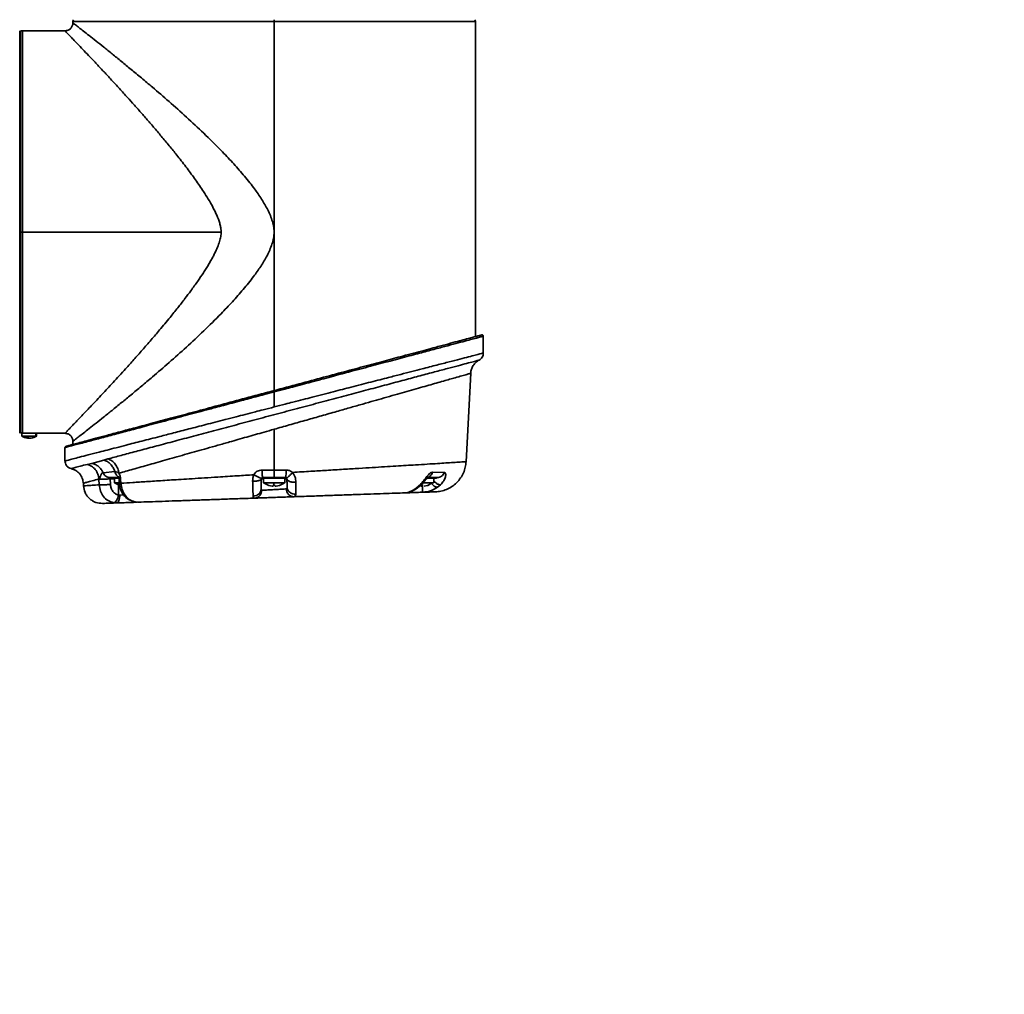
# Model space of a CAD drawing. Header units: millimetres. Extents: x 7 to 353, y 110 to 285.
# Tile 10 of 30: x 140.86 to 149.18, y 150.44 to 158.67. Entities that reach past the tile are written whole.
import ezdxf

# ---------------------------------------------------------------- set-up
doc = ezdxf.new("R2010")
doc.units = ezdxf.units.MM
doc.linetypes.add('CENTERX2', pattern=[20.32, 12.7, -2.54, 2.54, -2.54])
doc.layers.add('10', color=7, linetype='Continuous')

msp = doc.modelspace()

# ---------------------------------------------------------------- linework, layer by layer
at = {"color": 7, "linetype": 'Continuous', "lineweight": 35}
for p, q in [((140.870454, 158.570414), (140.863746, 158.577122)), ((140.863746, 155.178196), (140.863746, 158.577122)), ((141.246125, 158.577122), (140.886107, 158.577122)), ((141.313209, 158.655387), (141.313209, 158.644206)), ((143.012672, 158.655387), (143.012672, 156.877659)), ((144.712136, 155.994911), (144.712136, 158.655387)), ((140.870454, 158.570414), (140.870454, 155.184904)), ((140.886107, 156.877659), (142.565445, 156.877659)), ((143.012672, 155.539541), (143.012672, 156.877659)), ((144.77922, 155.998315), (144.776179, 155.997506)), ((144.77922, 155.85601), (144.77922, 155.998427)), ((144.633515, 154.938589), (144.672658, 155.685465)), ((143.012672, 155.40064), (143.012672, 155.527966)), ((140.863746, 155.178196), (140.870454, 155.184904)), ((140.881635, 155.181101), (140.881635, 155.154885)), ((140.886107, 155.180551), (140.944246, 155.180551)), ((141.001066, 155.154885), (141.001066, 155.179557)), ((141.006858, 155.154885), (141.006858, 155.179391)), ((141.03368, 155.178196), (141.246125, 155.178196)), ((143.012672, 154.868129), (143.012672, 155.212471)), ((140.917944, 155.154885), (140.93122, 155.140095)), ((140.925176, 155.140275), (140.93122, 155.140095)), ((140.932522, 155.13672), (140.925176, 155.140275)), ((140.93122, 155.140095), (140.937351, 155.140275)), ((140.937351, 155.140275), (140.944698, 155.13672)), ((140.953604, 155.13672), (140.969475, 155.140275)), ((140.975111, 155.140275), (140.95924, 155.13672)), ((140.969475, 155.140275), (140.975111, 155.140275)), ((141.313209, 155.111112), (141.313209, 155.08406)), ((141.246125, 155.057617), (141.246125, 154.945159)), ((141.434378, 154.916131), (141.473313, 154.924625)), ((141.473313, 154.924625), (141.574158, 154.952638)), ((141.574158, 154.952638), (141.609389, 154.962563)), ((141.667027, 154.855541), (141.568997, 154.845594)), ((142.911567, 154.868129), (143.012672, 154.868129)), ((143.012672, 154.868129), (143.113777, 154.868129)), ((144.350375, 154.849472), (144.449016, 154.847617)), ((141.401381, 154.756328), (141.402528, 154.734441)), ((141.533284, 154.791231), (141.533211, 154.793498)), ((141.5351, 154.743848), (141.533284, 154.791231)), ((141.624364, 154.804556), (141.70215, 154.804556)), ((141.630093, 154.746189), (141.628259, 154.793571)), ((141.628259, 154.793571), (141.664469, 154.793571)), ((141.664469, 154.800084), (141.664469, 154.761545)), ((141.675126, 154.761545), (141.707434, 154.742026)), ((141.702913, 154.79098), (141.704891, 154.755744)), ((141.716043, 154.791231), (141.718028, 154.756206)), ((143.012672, 154.804556), (142.915756, 154.804556)), ((142.923227, 154.800084), (142.923227, 154.761545)), ((143.009947, 154.761545), (143.011299, 154.737925)), ((143.109589, 154.804556), (143.012672, 154.804556)), ((143.102076, 154.761545), (143.102076, 154.800084)), ((143.102118, 154.761545), (143.102118, 154.800084)), ((144.223039, 154.716642), (144.259667, 154.749159)), ((144.392678, 154.804556), (144.308352, 154.804556)), ((144.347494, 154.761545), (144.309749, 154.737925)), ((144.360875, 154.761545), (144.360875, 154.800084)), ((141.699423, 154.742773), (141.698679, 154.657517)), ((142.967503, 154.73822), (142.995833, 154.732044)), ((142.967761, 154.73822), (142.967503, 154.73822)), ((143.00147, 154.73822), (143.011299, 154.737925)), ((143.002334, 154.732044), (143.00147, 154.73822)), ((143.011299, 154.737925), (143.021139, 154.73822)), ((143.021139, 154.73822), (143.022003, 154.732044)), ((143.028912, 154.732044), (143.057242, 154.73822)), ((143.057242, 154.73822), (143.057583, 154.73822)), ((144.128029, 154.676292), (144.131364, 154.677218)), ((144.213046, 154.714064), (144.248489, 154.746287)), ((144.213046, 154.714064), (144.222847, 154.716951)), ((144.254357, 154.744444), (144.254357, 154.732044)), ((144.280325, 154.732044), (144.304427, 154.73822)), ((144.304427, 154.73822), (144.309749, 154.737925)), ((144.417755, 154.74376), (144.393075, 154.722863)), ((141.68356, 154.590476), (141.655753, 154.592465)), ((141.708679, 154.656348), (141.698679, 154.657517)), ((141.742945, 154.658271), (141.708679, 154.656348)), ((141.823847, 154.601931), (141.861382, 154.596757)), ((141.832247, 154.600573), (141.824104, 154.602975)), ((141.832247, 154.600573), (141.865265, 154.596821)), ((142.844517, 154.631282), (142.858167, 154.632553)), ((142.846927, 154.631101), (142.84502, 154.632062)), ((142.857813, 154.633617), (142.84693, 154.631101)), ((143.167866, 154.643448), (143.175899, 154.643298))]:
    msp.add_line(p, q, dxfattribs=at)
for centre, radius, start, end in [((141.346751, 158.655387), 0.033542, 152.1818607, 180), ((144.678593, 158.655387), 0.033542, 0, 27.8181393), ((140.886107, 158.54358), 0.033542, 90, 117.8181393), ((140.944246, 155.247516), 0.111807, 236.1348451, 262.7761205), ((140.944246, 155.247516), 0.111807, 278.0464157, 303.8378798), ((141.753914, 154.876113), 0.145349, 232.4403993, 251.5569962), ((143.012672, 154.876113), 0.145349, 232.1677998, 251.9685864), ((143.012672, 154.876113), 0.145349, 288.051666, 308.1297104)]:
    msp.add_arc(centre, radius, start, end, dxfattribs=at)
for points in [[(143.012672, 158.67104), (143.012672, 158.668549), (143.012672, 158.663568), (143.012672, 158.658114), (143.012672, 158.655387)], [(140.870454, 158.573246), (140.870454, 158.570446), (140.870454, 158.564847), (140.870454, 158.519806), (140.870454, 158.44875), (140.870454, 158.350255), (140.870454, 158.226712), (140.870454, 158.080047), (140.870454, 157.912819), (140.870454, 157.727877), (140.870454, 157.528388), (140.870454, 157.317764), (140.870454, 157.09961), (140.870454, 156.951643), (140.870454, 156.877659)], [(140.886107, 158.577122), (140.886107, 158.574316), (140.886107, 158.568704), (140.886107, 158.52356), (140.886107, 158.452342), (140.886107, 158.353621), (140.886107, 158.229796), (140.886107, 158.082796), (140.886107, 157.915186), (140.886107, 157.729821), (140.886107, 157.529875), (140.886107, 157.31877), (140.886107, 157.100118), (140.886107, 156.951812), (140.886107, 156.877659)], [(143.012672, 158.655387), (142.938519, 158.655387), (142.790213, 158.655387), (142.571561, 158.655387), (142.360456, 158.655387), (142.160511, 158.655387), (141.975145, 158.655387), (141.807535, 158.655387), (141.660535, 158.655387), (141.53671, 158.655387), (141.437989, 158.655387), (141.366771, 158.655387), (141.321627, 158.655387), (141.316015, 158.655387), (141.313209, 158.655387)], [(144.712136, 158.655387), (144.709329, 158.655387), (144.703717, 158.655387), (144.658573, 158.655387), (144.587355, 158.655387), (144.488635, 158.655387), (144.36481, 158.655387), (144.217809, 158.655387), (144.050199, 158.655387), (143.864834, 158.655387), (143.664889, 158.655387), (143.453784, 158.655387), (143.235131, 158.655387), (143.086825, 158.655387), (143.012672, 158.655387)], [(140.870454, 156.877659), (140.872945, 156.877659), (140.877926, 156.877659), (140.88338, 156.877659), (140.886107, 156.877659)], [(140.870454, 156.877659), (140.870454, 156.806161), (140.870454, 156.663165), (140.870454, 156.452098), (140.870454, 156.247833), (140.870454, 156.053633), (140.870454, 155.872602), (140.870454, 155.707635), (140.870454, 155.561357), (140.870454, 155.436153), (140.870454, 155.333846), (140.870454, 155.256732), (140.870454, 155.20358), (140.870454, 155.190815), (140.870454, 155.184433)], [(140.886107, 156.877659), (140.886107, 156.805992), (140.886107, 156.662657), (140.886107, 156.451092), (140.886107, 156.246345), (140.886107, 156.051689), (140.886107, 155.870235), (140.886107, 155.704885), (140.886107, 155.558272), (140.886107, 155.432784), (140.886107, 155.330252), (140.886107, 155.252975), (140.886107, 155.199719), (140.886107, 155.18694), (140.886107, 155.180551)], [(140.917944, 155.154885), (140.925785, 155.154885), (140.941467, 155.154885), (140.96633, 155.154885), (140.988164, 155.154885), (140.996765, 155.154885), (141.001066, 155.154885)], [(141.568997, 154.845594), (141.571736, 154.839767), (141.577214, 154.828113), (141.590714, 154.81504), (141.606746, 154.806224), (141.618491, 154.805112), (141.624364, 154.804556)], [(142.915756, 154.804556), (142.915225, 154.805497), (142.914162, 154.807379), (142.912806, 154.821919), (142.911827, 154.84282), (142.911654, 154.859693), (142.911567, 154.868129)], [(143.012672, 154.804556), (143.012672, 154.805497), (143.012672, 154.807379), (143.012672, 154.821919), (143.012672, 154.84282), (143.012672, 154.859693), (143.012672, 154.868129)], [(143.113777, 154.868129), (143.11369, 154.859693), (143.113517, 154.84282), (143.112539, 154.821919), (143.111182, 154.807379), (143.11012, 154.805497), (143.109589, 154.804556)], [(142.923268, 154.800084), (142.924256, 154.800084), (142.92623, 154.800084), (142.945998, 154.800084), (142.974944, 154.800084), (143.009876, 154.800084), (143.045235, 154.800084), (143.075393, 154.800084), (143.096975, 154.800084), (143.100376, 154.800084), (143.102076, 154.800084)], [(142.923268, 154.761545), (142.924255, 154.761545), (142.926229, 154.761545), (142.946003, 154.761545), (142.974925, 154.761545), (142.998273, 154.761545), (143.009947, 154.761545)], [(143.012672, 154.80232), (143.003071, 154.80232), (142.983868, 154.80232), (142.959647, 154.80232), (142.942703, 154.80232), (142.9405, 154.80232), (142.939399, 154.80232)], [(143.009947, 154.761545), (143.021704, 154.761545), (143.045216, 154.761545), (143.075398, 154.761545), (143.096973, 154.761545), (143.100375, 154.761545), (143.102076, 154.761545)], [(143.012672, 154.804556), (143.012672, 154.804527), (143.012672, 154.804468), (143.012672, 154.803996), (143.012672, 154.803291), (143.012672, 154.802644), (143.012672, 154.80232)], [(143.012672, 154.800084), (143.012672, 154.800114), (143.012672, 154.800173), (143.012672, 154.800644), (143.012672, 154.80135), (143.012672, 154.801997), (143.012672, 154.80232)], [(143.085946, 154.80232), (143.084844, 154.80232), (143.082642, 154.80232), (143.065697, 154.80232), (143.041477, 154.80232), (143.022274, 154.80232), (143.012672, 154.80232)]]:
    msp.add_open_spline(points, degree=3, dxfattribs=at)
for points, knots in [([(141.313209, 158.644206), (141.312946, 158.63967), (141.312427, 158.630731), (141.307034, 158.61393), (141.294763, 158.595568), (141.276401, 158.583297), (141.2596, 158.577904), (141.250661, 158.577385), (141.246125, 158.577122)], [0, 0, 0, 0, 0.12938173, 0.25496556, 0.5, 0.74503444, 0.87061827, 1, 1, 1, 1]), ([(141.246125, 158.577122), (141.248076, 158.575115), (141.252014, 158.571065), (141.279652, 158.542411), (141.314395, 158.506344), (141.351774, 158.467381), (141.39558, 158.421491), (141.445182, 158.369324), (141.499905, 158.311392), (141.559618, 158.247692), (141.623035, 158.179506), (141.68884, 158.108074), (141.753804, 158.036771), (141.817512, 157.966034), (141.878709, 157.897239), (141.940482, 157.82682), (142.003517, 157.753824), (142.068193, 157.677504), (142.134016, 157.597999), (142.203992, 157.511163), (142.275716, 157.418777), (142.348496, 157.319966), (142.408549, 157.232536), (142.455673, 157.157665), (142.491193, 157.095928), (142.522222, 157.034828), (142.544375, 156.981678), (142.557436, 156.938032), (142.564062, 156.906849), (142.565004, 156.886977), (142.565445, 156.877659)], [0, 0, 0, 0, 0.06203783, 0.12514776, 0.16566358, 0.20736253, 0.25038301, 0.29032286, 0.3319818, 0.37543135, 0.41646921, 0.45786639, 0.49989157, 0.53462397, 0.57048413, 0.60582864, 0.63980664, 0.67656138, 0.71383543, 0.74937537, 0.79325049, 0.83453604, 0.87447215, 0.90029578, 0.92325907, 0.94559669, 0.968512, 0.98031183, 0.99076789, 1, 1, 1, 1]), ([(143.012672, 156.877659), (143.011613, 156.895011), (143.009499, 156.929662), (142.995158, 156.979966), (142.976261, 157.029211), (142.945375, 157.092668), (142.900052, 157.168426), (142.832529, 157.26327), (142.752645, 157.362732), (142.660271, 157.46698), (142.548878, 157.584319), (142.418445, 157.712824), (142.270897, 157.850185), (142.125344, 157.980072), (141.998576, 158.089357), (141.892093, 158.179201), (141.804625, 158.251853), (141.721868, 158.31969), (141.644224, 158.382656), (141.572145, 158.440487), (141.506686, 158.492521), (141.449186, 158.537925), (141.400903, 158.575841), (141.362332, 158.605997), (141.334342, 158.627782), (141.316517, 158.641633), (141.31431, 158.64335), (141.313209, 158.644206)], [0, 0, 0, 0, 0.01545693, 0.03086804, 0.04637199, 0.06247814, 0.09372542, 0.12497934, 0.1663341, 0.20774023, 0.25000008, 0.31250294, 0.37500466, 0.43805177, 0.50000113, 0.54265399, 0.58430777, 0.62501589, 0.66699517, 0.70857711, 0.75002003, 0.79255653, 0.8341789, 0.8750143, 0.91702089, 0.95862813, 1, 1, 1, 1]), ([(142.565445, 156.877659), (142.564669, 156.86531), (142.56298, 156.838422), (142.551581, 156.795873), (142.534158, 156.748013), (142.51432, 156.704953), (142.495024, 156.667441), (142.477994, 156.636486), (142.45902, 156.603899), (142.438099, 156.569706), (142.407652, 156.522089), (142.364963, 156.459115), (142.312582, 156.38626), (142.256366, 156.311578), (142.197585, 156.236183), (142.126056, 156.147435), (142.050864, 156.057113), (141.972463, 155.9653), (141.899714, 155.881836), (141.827637, 155.800558), (141.762541, 155.728214), (141.704209, 155.664074), (141.652886, 155.608143), (141.605229, 155.556637), (141.558953, 155.506959), (141.514278, 155.459249), (141.471446, 155.413775), (141.432534, 155.372688), (141.396127, 155.334416), (141.362606, 155.299279), (141.332374, 155.267705), (141.306697, 155.240982), (141.282638, 155.21601), (141.262654, 155.195276), (141.24872, 155.180864), (141.246987, 155.179082), (141.246125, 155.178196)], [0, 0, 0, 0, 0.01223509, 0.02664045, 0.04344123, 0.06277908, 0.07371606, 0.08546104, 0.09802131, 0.11140282, 0.12561049, 0.15477261, 0.18810794, 0.21673747, 0.25049648, 0.28693339, 0.33600642, 0.37556148, 0.41818632, 0.45914589, 0.49973776, 0.5329641, 0.56488518, 0.59551295, 0.62486091, 0.65752736, 0.68918273, 0.71985561, 0.74957738, 0.78199488, 0.81364943, 0.84459756, 0.87489977, 0.91710861, 0.95874131, 1, 1, 1, 1]), ([(143.012672, 156.877659), (143.011586, 156.860295), (143.009411, 156.825528), (142.990235, 156.75777), (142.954326, 156.677401), (142.900023, 156.586907), (142.832539, 156.492045), (142.752643, 156.392579), (142.660266, 156.288334), (142.548868, 156.170988), (142.418442, 156.042494), (142.270921, 155.905147), (142.125356, 155.775279), (141.998585, 155.665976), (141.892085, 155.576089), (141.804619, 155.503438), (141.721344, 155.435193), (141.643217, 155.371891), (141.571266, 155.314168), (141.506313, 155.262496), (141.449204, 155.217399), (141.400916, 155.179485), (141.362335, 155.149327), (141.334342, 155.127536), (141.316517, 155.113685), (141.314309, 155.111968), (141.313209, 155.111112)], [0, 0, 0, 0, 0.01547056, 0.03097698, 0.06244905, 0.09370378, 0.12495432, 0.16630349, 0.20772943, 0.24997954, 0.31248414, 0.3749873, 0.43800784, 0.49998746, 0.54265138, 0.58430575, 0.62500436, 0.66776695, 0.70940848, 0.75001294, 0.79253137, 0.83415478, 0.87501054, 0.91702014, 0.95862863, 1, 1, 1, 1]), ([(144.762123, 156.008305), (144.759102, 156.007496), (144.753057, 156.005876), (144.733423, 156.000615), (144.704849, 155.992959), (144.663847, 155.981973), (144.610697, 155.967731), (144.541679, 155.949238), (144.457925, 155.926796), (144.367934, 155.902683), (144.278597, 155.878745), (144.192464, 155.855666), (144.081856, 155.826028), (143.941864, 155.788518), (143.76824, 155.741995), (143.57972, 155.691481), (143.379279, 155.637773), (143.170658, 155.581874), (142.958178, 155.52494), (142.746451, 155.468208), (142.540058, 155.412905), (142.343225, 155.360164), (142.15955, 155.310948), (141.991817, 155.266004), (141.841903, 155.225835), (141.710785, 155.190702), (141.599529, 155.160891), (141.505666, 155.13574), (141.429958, 155.115454), (141.369087, 155.099144), (141.323745, 155.086995), (141.290545, 155.078099), (141.26901, 155.072329), (141.257257, 155.069179), (141.253041, 155.06805), (141.255429, 155.068689), (141.256178, 155.06889)], [0, 0, 0, 0, 0.02096843, 0.041948, 0.06561486, 0.08931125, 0.11594894, 0.14264391, 0.17243979, 0.20232506, 0.22381536, 0.2458416, 0.26839391, 0.30366583, 0.34026841, 0.37801428, 0.41666707, 0.45594782, 0.49554604, 0.53513486, 0.57438816, 0.61299774, 0.65068799, 0.6872266, 0.72243041, 0.75616653, 0.7883496, 0.81817889, 0.84791921, 0.87457403, 0.90117317, 0.92484632, 0.94849125, 0.96946134, 0.99042248, 1, 1, 1, 1]), ([(144.776179, 155.997506), (144.771799, 155.996339), (144.763017, 155.993999), (144.731924, 155.985724), (144.686858, 155.97372), (144.625527, 155.957396), (144.548474, 155.936874), (144.455955, 155.912248), (144.348215, 155.883553), (144.245099, 155.856106), (144.152278, 155.831387), (144.074616, 155.810707), (143.993238, 155.789045), (143.909886, 155.766852), (143.82463, 155.744146), (143.735556, 155.720431), (143.650234, 155.697722), (143.569119, 155.676117), (143.492414, 155.655688), (143.410193, 155.633802), (143.32876, 155.612127), (143.246975, 155.590348), (143.173075, 155.570676), (143.093957, 155.549604), (143.042618, 155.535938), (143.012672, 155.527966)], [0, 0, 0, 0, 0.0574053, 0.1151149, 0.17565816, 0.23697252, 0.29987422, 0.36413797, 0.42833184, 0.49461625, 0.53092273, 0.56821398, 0.60649292, 0.64344683, 0.67940691, 0.71679994, 0.75562727, 0.78428839, 0.81473486, 0.84696695, 0.88098487, 0.90947989, 0.94139189, 0.96581336, 1, 1, 1, 1]), ([(144.776179, 155.997506), (144.776131, 155.99828), (144.776032, 155.999892), (144.775209, 156.00228), (144.773825, 156.004544), (144.771874, 156.006462), (144.769518, 156.007853), (144.766977, 156.008605), (144.764462, 156.008782), (144.762882, 156.00846), (144.762123, 156.008305)], [0, 0, 0, 0, 0.11343612, 0.23623284, 0.36617166, 0.5, 0.63382834, 0.76376716, 0.88656388, 1, 1, 1, 1]), ([(144.77922, 155.998315), (144.779173, 155.99909), (144.779075, 156.000702), (144.778252, 156.003091), (144.776867, 156.005356), (144.774914, 156.007275), (144.772555, 156.008665), (144.770008, 156.009417), (144.767488, 156.009593), (144.765905, 156.00927), (144.765145, 156.009115)], [0, 0, 0, 0, 0.11343026, 0.23622556, 0.36616687, 0.5, 0.63383313, 0.76377444, 0.88656974, 1, 1, 1, 1]), ([(144.77922, 155.85601), (144.777798, 155.855643), (144.774951, 155.854908), (144.75156, 155.848882), (144.713187, 155.838985), (144.657188, 155.824556), (144.584031, 155.80569), (144.493725, 155.78242), (144.386622, 155.754802), (144.278828, 155.727025), (144.175515, 155.700386), (144.081278, 155.676094), (143.990986, 155.652826), (143.906678, 155.631088), (143.829869, 155.611285), (143.748402, 155.590288), (143.667836, 155.569527), (143.588031, 155.548947), (143.508695, 155.52849), (143.423564, 155.506552), (143.339258, 155.484828), (143.254627, 155.463007), (143.178263, 155.443327), (143.096557, 155.422259), (143.043576, 155.408605), (143.012672, 155.40064)], [0, 0, 0, 0, 0.05722406, 0.11463992, 0.17520358, 0.23643625, 0.29951294, 0.36387245, 0.42831871, 0.49480659, 0.53741523, 0.58135593, 0.62663372, 0.65745042, 0.68936357, 0.72237424, 0.75648342, 0.7851011, 0.81550344, 0.84769072, 0.8816632, 0.91002737, 0.94179643, 0.96604977, 1, 1, 1, 1]), ([(144.743636, 155.796782), (144.748783, 155.800061), (144.759188, 155.806691), (144.770535, 155.821498), (144.777891, 155.838306), (144.778785, 155.850213), (144.77922, 155.85601)], [0, 0, 0, 0, 0.25132681, 0.5080264, 0.76048868, 1, 1, 1, 1]), ([(141.609389, 154.962563), (141.645499, 154.972146), (141.717757, 154.991322), (141.844523, 155.024975), (141.982807, 155.061698), (142.13235, 155.101423), (142.291116, 155.143612), (142.457607, 155.187869), (142.629926, 155.23369), (142.806223, 155.280584), (142.984997, 155.328152), (143.164254, 155.375863), (143.341986, 155.423182), (143.516776, 155.46973), (143.68666, 155.514983), (143.849619, 155.558403), (144.004043, 155.599558), (144.148255, 155.637999), (144.280327, 155.673211), (144.39862, 155.704754), (144.501823, 155.732277), (144.588324, 155.755349), (144.656999, 155.773669), (144.706512, 155.786878), (144.737834, 155.795234), (144.741707, 155.796267), (144.743636, 155.796782)], [0, 0, 0, 0, 0.04118646, 0.08241709, 0.12400225, 0.16533423, 0.20665802, 0.24835007, 0.28985791, 0.33126278, 0.37298393, 0.41471537, 0.45620741, 0.49787841, 0.53982708, 0.58144245, 0.623082, 0.66511326, 0.70689983, 0.7485536, 0.79054514, 0.83251804, 0.87422413, 0.91616117, 0.95824902, 1, 1, 1, 1]), ([(144.672651, 155.685346), (144.674071, 155.696612), (144.67696, 155.719528), (144.692335, 155.751134), (144.714479, 155.778428), (144.734026, 155.790732), (144.743636, 155.796782)], [0, 0, 0, 0, 0.24581256, 0.5, 0.75418744, 1, 1, 1, 1]), ([(144.672632, 155.685341), (144.672638, 155.685343), (144.67544, 155.686143), (144.665667, 155.683347), (144.642111, 155.676628), (144.600147, 155.66464), (144.549632, 155.650226), (144.495479, 155.634765), (144.442531, 155.619654), (144.383659, 155.602859), (144.319188, 155.584461), (144.249368, 155.564544), (144.174496, 155.543197), (144.094764, 155.520457), (144.010273, 155.496371), (143.922325, 155.471314), (143.831029, 155.445293), (143.736346, 155.418323), (143.633575, 155.389071), (143.520251, 155.35679), (143.398699, 155.322216), (143.270389, 155.285721), (143.141703, 155.249141), (143.055166, 155.224548), (143.012672, 155.212471)], [0, 0, 0, 0, 0.00014485, 0.06285929, 0.12585065, 0.18784372, 0.25065764, 0.29181417, 0.3335925, 0.37600071, 0.41656499, 0.45803394, 0.500412, 0.54084189, 0.58258043, 0.62562841, 0.66518811, 0.70668503, 0.75011599, 0.7963673, 0.84766601, 0.89800183, 0.94991419, 1, 1, 1, 1]), ([(143.012672, 155.527966), (142.984947, 155.520587), (142.933759, 155.506962), (142.86351, 155.488264), (142.799217, 155.471133), (142.732052, 155.453251), (142.659697, 155.433992), (142.586785, 155.414576), (142.5066, 155.393221), (142.419549, 155.37005), (142.326343, 155.345233), (142.232025, 155.320114), (142.136915, 155.294798), (142.041575, 155.269413), (141.955626, 155.246522), (141.87809, 155.225883), (141.808002, 155.207224), (141.742503, 155.189782), (141.678384, 155.172706), (141.616158, 155.156143), (141.556451, 155.140248), (141.502203, 155.125802), (141.445778, 155.110774), (141.390124, 155.095963), (141.338836, 155.082307), (141.29136, 155.069658), (141.253985, 155.059718), (141.248739, 155.058316), (141.246125, 155.057617)], [0, 0, 0, 0, 0.03048923, 0.05629004, 0.07740213, 0.10154506, 0.13080685, 0.15816453, 0.18361817, 0.22193791, 0.25842901, 0.29309235, 0.3351881, 0.37580322, 0.41494049, 0.44940674, 0.4831814, 0.51626715, 0.54866686, 0.58548304, 0.6217569, 0.65749362, 0.69269866, 0.74387156, 0.7944146, 0.84434747, 0.922417, 1, 1, 1, 1]), ([(143.012672, 155.40064), (142.981768, 155.392676), (142.928788, 155.379022), (142.847081, 155.357953), (142.770717, 155.338273), (142.686086, 155.316453), (142.601779, 155.294729), (142.516649, 155.27279), (142.437314, 155.252334), (142.363277, 155.233241), (142.293577, 155.215279), (142.227295, 155.198197), (142.163995, 155.18188), (142.103675, 155.166327), (142.038366, 155.149488), (141.968793, 155.131559), (141.895908, 155.112773), (141.827491, 155.095134), (141.754507, 155.076316), (141.678653, 155.056769), (141.602095, 155.037034), (141.521415, 155.016231), (141.441311, 154.99559), (141.368157, 154.976725), (141.312157, 154.962296), (141.273784, 154.952399), (141.250393, 154.946373), (141.247546, 154.945638), (141.246125, 154.94527)], [0, 0, 0, 0, 0.0339488, 0.05820073, 0.08996857, 0.11833104, 0.15230211, 0.18448791, 0.21488868, 0.24350472, 0.27087997, 0.29755191, 0.32352102, 0.34878782, 0.3733529, 0.40743844, 0.44077089, 0.47335229, 0.50518483, 0.5497478, 0.59339868, 0.63614528, 0.70050201, 0.76357527, 0.82480529, 0.88536567, 0.94277889, 1, 1, 1, 1]), ([(140.886107, 155.180551), (140.883378, 155.180723), (140.877925, 155.181068), (140.872943, 155.183312), (140.870454, 155.184433)], [0, 0, 0, 0, 0.50043254, 1, 1, 1, 1]), ([(140.944246, 155.180551), (140.955937, 155.180479), (140.979309, 155.180333), (141.009415, 155.17935), (141.027968, 155.178507), (141.035951, 155.178081), (141.033684, 155.178196), (141.03368, 155.178196)], [0, 0, 0, 0, 0.25010842, 0.50000297, 0.74978354, 0.99955269, 1, 1, 1, 1]), ([(141.246125, 155.178196), (141.250661, 155.177933), (141.2596, 155.177414), (141.276401, 155.172021), (141.294763, 155.15975), (141.307034, 155.141388), (141.312427, 155.124587), (141.312946, 155.115648), (141.313209, 155.111112)], [0, 0, 0, 0, 0.12938173, 0.25496556, 0.5, 0.74503444, 0.87061827, 1, 1, 1, 1]), ([(143.012672, 155.212471), (142.98411, 155.204359), (142.931186, 155.189327), (142.854349, 155.167503), (142.780674, 155.146586), (142.707961, 155.125951), (142.626147, 155.102732), (142.538748, 155.077955), (142.446219, 155.05173), (142.360018, 155.027291), (142.275324, 155.003285), (142.191926, 154.979678), (142.109799, 154.956435), (142.033039, 154.93471), (141.934263, 154.906762), (141.819033, 154.874204), (141.740459, 154.852004), (141.701934, 154.841119)], [0, 0, 0, 0, 0.056308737, 0.104337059, 0.151978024, 0.202697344, 0.249776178, 0.317066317, 0.381241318, 0.442310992, 0.500285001, 0.565601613, 0.629060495, 0.69067177, 0.75044581, 0.877641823, 1, 1, 1, 1]), ([(140.882077, 155.154885), (140.882664, 155.154885), (140.883905, 155.154885), (140.896958, 155.154885), (140.910949, 155.154885), (140.917944, 155.154885)], [0, 0, 0, 0, 0.3096208, 0.6548104, 1, 1, 1, 1]), ([(140.929253, 155.13672), (140.930006, 155.136626), (140.931507, 155.136439), (140.932884, 155.136357), (140.933345, 155.136439), (140.932797, 155.136626), (140.932522, 155.13672)], [0, 0, 0, 0, 0.25068415, 0.49976687, 0.74907979, 1, 1, 1, 1]), ([(140.943795, 155.13672), (140.943332, 155.136626), (140.94241, 155.136439), (140.940077, 155.136357), (140.937406, 155.136439), (140.93573, 155.136626), (140.934889, 155.13672)], [0, 0, 0, 0, 0.25068415, 0.49976687, 0.74907979, 1, 1, 1, 1]), ([(140.944698, 155.13672), (140.94516, 155.136626), (140.946082, 155.136439), (140.948416, 155.136357), (140.951087, 155.136439), (140.952763, 155.136626), (140.953604, 155.13672)], [0, 0, 0, 0, 0.25068415, 0.49976687, 0.74907979, 1, 1, 1, 1]), ([(140.95924, 155.13672), (140.958487, 155.136626), (140.956986, 155.136439), (140.955609, 155.136357), (140.955148, 155.136439), (140.955696, 155.136626), (140.95597, 155.13672)], [0, 0, 0, 0, 0.25068415, 0.49976687, 0.74907979, 1, 1, 1, 1]), ([(141.001066, 155.154885), (141.004406, 155.154885), (141.008122, 155.154885), (141.00654, 155.154885), (141.00638, 155.154885)], [0, 0, 0, 0, 0.89880993, 1, 1, 1, 1]), ([(141.249452, 155.064896), (141.24942, 155.064855), (141.249373, 155.064792), (141.249279, 155.064667), (141.249219, 155.064586), (141.249176, 155.064528), (141.249133, 155.064469), (141.249072, 155.064386), (141.248994, 155.06428), (141.248907, 155.064161), (141.248678, 155.063843), (141.248194, 155.063149), (141.247235, 155.061639), (141.246347, 155.059748), (141.246205, 155.058387), (141.246125, 155.057617)], [0, 0, 0, 0, 0.00702698, 0.01055994, 0.01203026, 0.01337208, 0.01465783, 0.01596676, 0.01891831, 0.0226409, 0.02731735, 0.05641866, 0.16294663, 0.52639485, 1, 1, 1, 1]), ([(141.246125, 154.94527), (141.246729, 154.938462), (141.248001, 154.924133), (141.258677, 154.90418), (141.27563, 154.887601), (141.290535, 154.882487), (141.297938, 154.879948)], [0, 0, 0, 0, 0.22706889, 0.47784556, 0.74064612, 1, 1, 1, 1]), ([(141.297938, 154.879948), (141.299601, 154.880388), (141.302924, 154.88127), (141.330172, 154.888495), (141.371932, 154.899568), (141.413619, 154.910625), (141.434378, 154.916131)], [0, 0, 0, 0, 0.25053161, 0.50074775, 0.75137869, 1, 1, 1, 1]), ([(141.434378, 154.916131), (141.446724, 154.911623), (141.472075, 154.902367), (141.503341, 154.872998), (141.525923, 154.835551), (141.530824, 154.80727), (141.533211, 154.793498)], [0, 0, 0, 0, 0.24350445, 0.5, 0.75649555, 1, 1, 1, 1]), ([(141.568997, 154.845594), (141.563943, 154.855288), (141.553676, 154.874982), (141.530471, 154.89868), (141.503296, 154.916594), (141.483203, 154.921976), (141.473313, 154.924625)], [0, 0, 0, 0, 0.24610379, 0.5, 0.75389621, 1, 1, 1, 1]), ([(141.574158, 154.952638), (141.58428, 154.949051), (141.604917, 154.941735), (141.63215, 154.919124), (141.654387, 154.890013), (141.662868, 154.866884), (141.667027, 154.855541)], [0, 0, 0, 0, 0.24522255, 0.5, 0.75477745, 1, 1, 1, 1]), ([(141.701934, 154.841119), (141.69915, 154.854676), (141.693437, 154.882499), (141.671861, 154.919422), (141.643103, 154.94855), (141.620435, 154.957972), (141.609389, 154.962563)], [0, 0, 0, 0, 0.24363946, 0.5, 0.75636054, 1, 1, 1, 1]), ([(144.633515, 154.938589), (144.631202, 154.938433), (144.62653, 154.938118), (144.588382, 154.935625), (144.532824, 154.932074), (144.465414, 154.927804), (144.393035, 154.923258), (144.306866, 154.917893), (144.217064, 154.912344), (144.127351, 154.906812), (144.040492, 154.901467), (143.945081, 154.895615), (143.841102, 154.889257), (143.72576, 154.882215), (143.596561, 154.874315), (143.460575, 154.865999), (143.316452, 154.857165), (143.220166, 154.851258), (143.16837, 154.84808)], [0, 0, 0, 0, 0.08234998, 0.166283, 0.25179939, 0.3125382, 0.37476881, 0.43849051, 0.50370234, 0.55044131, 0.59888095, 0.64902017, 0.70085777, 0.75439241, 0.81377106, 0.878033, 0.93438852, 1, 1, 1, 1]), ([(144.374912, 154.68446), (144.390455, 154.685791), (144.422368, 154.688525), (144.469358, 154.703604), (144.514418, 154.727361), (144.554799, 154.760048), (144.588186, 154.799852), (144.612726, 154.844491), (144.628622, 154.891211), (144.631913, 154.923071), (144.633515, 154.938589)], [0, 0, 0, 0, 0.11743704, 0.24112495, 0.36936167, 0.5, 0.63063833, 0.75887505, 0.88256296, 1, 1, 1, 1]), ([(141.297938, 154.879948), (141.311314, 154.875506), (141.338793, 154.866381), (141.371979, 154.836811), (141.395232, 154.798931), (141.399368, 154.770274), (141.401381, 154.756324)], [0, 0, 0, 0, 0.24339789, 0.5, 0.75660211, 1, 1, 1, 1]), ([(141.568997, 154.845594), (141.566518, 154.845094), (141.561634, 154.844108), (141.553926, 154.836189), (141.547185, 154.822107), (141.542455, 154.80545), (141.536657, 154.797089), (141.534279, 154.794611), (141.533211, 154.793498)], [0, 0, 0, 0, 0.16977056, 0.33439929, 0.59025496, 0.81172486, 0.91542757, 1, 1, 1, 1]), ([(141.701934, 154.841119), (141.69743, 154.844271), (141.68589, 154.852346), (141.674172, 154.854331), (141.667027, 154.855541)], [0, 0, 0, 0, 0.39030573, 1, 1, 1, 1]), ([(141.700555, 154.809857), (141.695808, 154.812513), (141.685447, 154.81831), (141.673263, 154.834539), (141.669106, 154.84854), (141.667027, 154.855541)], [0, 0, 0, 0, 0.29718523, 0.64859261, 1, 1, 1, 1]), ([(141.701934, 154.841119), (141.705565, 154.833739), (141.71284, 154.818951), (141.714974, 154.800482), (141.716043, 154.791231)], [0, 0, 0, 0, 0.49907473, 1, 1, 1, 1]), ([(142.84014, 154.827826), (142.844214, 154.833713), (142.852373, 154.845503), (142.869999, 154.858165), (142.890027, 154.86656), (142.904388, 154.867606), (142.911567, 154.868129)], [0, 0, 0, 0, 0.24938653, 0.49951224, 0.74979629, 1, 1, 1, 1]), ([(143.113777, 154.868129), (143.123789, 154.867226), (143.143812, 154.865421), (143.160184, 154.85386), (143.16837, 154.84808)], [0, 0, 0, 0, 0.50003011, 1, 1, 1, 1]), ([(143.16837, 154.84808), (143.162579, 154.841739), (143.153662, 154.831976), (143.142295, 154.820637), (143.134208, 154.813021), (143.127376, 154.807153), (143.120357, 154.801871), (143.118365, 154.801757), (143.117071, 154.801684)], [0, 0, 0, 0, 0.2390852, 0.36811602, 0.49998765, 0.6318611, 0.76089713, 1, 1, 1, 1]), ([(143.168365, 154.848083), (143.172562, 154.842164), (143.181151, 154.830054), (143.192865, 154.801828), (143.194882, 154.780066), (143.196245, 154.76536)], [0, 0, 0, 0, 0.2366285, 0.48417, 1, 1, 1, 1]), ([(144.248489, 154.746287), (144.257825, 154.757361), (144.276066, 154.778996), (144.298503, 154.809011), (144.315969, 154.829022), (144.328306, 154.840485), (144.340109, 154.848151), (144.346989, 154.849037), (144.350375, 154.849472)], [0, 0, 0, 0, 0.276716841, 0.540618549, 0.664028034, 0.780804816, 0.892108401, 1, 1, 1, 1]), ([(144.350375, 154.849472), (144.348046, 154.843297), (144.343273, 154.830641), (144.330284, 154.816278), (144.317648, 154.807764), (144.309487, 154.806658), (144.307215, 154.80635)], [0, 0, 0, 0, 0.28537422, 0.58488886, 0.88440349, 1, 1, 1, 1]), ([(144.449016, 154.847617), (144.446424, 154.841673), (144.441117, 154.829503), (144.427344, 154.815579), (144.410719, 154.806269), (144.398599, 154.805118), (144.392678, 154.804556)], [0, 0, 0, 0, 0.24424539, 0.5, 0.75575461, 1, 1, 1, 1]), ([(144.449016, 154.847617), (144.451506, 154.847029), (144.456553, 154.845836), (144.460813, 154.837482), (144.46208, 154.825463), (144.458965, 154.805012), (144.446298, 154.775305), (144.427377, 154.754395), (144.417755, 154.74376)], [0, 0, 0, 0, 0.10877285, 0.22042923, 0.33874545, 0.46313175, 0.72695769, 1, 1, 1, 1]), ([(141.533211, 154.793498), (141.512968, 154.787789), (141.472728, 154.776441), (141.4324, 154.765066), (141.406174, 154.757678), (141.402988, 154.756778), (141.4014, 154.756329)], [0, 0, 0, 0, 0.25121517, 0.49935696, 0.7504676, 1, 1, 1, 1]), ([(141.628259, 154.793571), (141.624385, 154.793338), (141.616369, 154.792857), (141.602744, 154.792204), (141.588208, 154.791632), (141.573611, 154.791199), (141.560042, 154.790938), (141.548487, 154.790867), (141.539291, 154.790958), (141.535241, 154.791142), (141.533284, 154.791231)], [0, 0, 0, 0, 0.11525008, 0.23846848, 0.36763699, 0.5, 0.63236301, 0.76153152, 0.88474992, 1, 1, 1, 1]), ([(141.628259, 154.793571), (141.628012, 154.794308), (141.627486, 154.795879), (141.626423, 154.798673), (141.625213, 154.80154), (141.624179, 154.803984), (141.624302, 154.804366), (141.624364, 154.804556)], [0, 0, 0, 0, 0.11737762, 0.24998174, 0.50027024, 0.75075009, 1, 1, 1, 1]), ([(141.66577, 154.800084), (141.665377, 154.800084), (141.663439, 154.800084), (141.674322, 154.800084), (141.687546, 154.800084), (141.698456, 154.800084), (141.699026, 154.800084)], [0, 0, 0, 0, 0.11020861, 0.54316754, 0.97612648, 1, 1, 1, 1]), ([(141.66577, 154.761545), (141.66537, 154.761545), (141.663398, 154.761545), (141.669924, 154.761545), (141.675126, 154.761545)], [0, 0, 0, 0, 0.20289984, 1, 1, 1, 1]), ([(141.675126, 154.761545), (141.681364, 154.761545), (141.689066, 154.761545), (141.702089, 154.761545), (141.704566, 154.761545)], [0, 0, 0, 0, 0.8097788, 1, 1, 1, 1]), ([(141.701483, 154.80232), (141.695586, 154.80232), (141.683552, 154.80232), (141.681624, 154.80232), (141.680641, 154.80232)], [0, 0, 0, 0, 0.490067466, 1, 1, 1, 1]), ([(141.700481, 154.809573), (141.700467, 154.809574), (141.700063, 154.80961), (141.700323, 154.808348), (141.700965, 154.805081), (141.70217, 154.799367), (141.702658, 154.793857), (141.702913, 154.79098)], [0, 0, 0, 0, 0.008304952, 0.230371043, 0.467202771, 0.721740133, 1, 1, 1, 1]), ([(141.716043, 154.791231), (141.713675, 154.791142), (141.708775, 154.790959), (141.704111, 154.790859), (141.703326, 154.790931), (141.702924, 154.790968)], [0, 0, 0, 0, 0.313488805, 0.648652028, 1, 1, 1, 1]), ([(141.718095, 154.75621), (141.7157, 154.75612), (141.710743, 154.755934), (141.706503, 154.755858), (141.704508, 154.755867), (141.705022, 154.755959), (141.705054, 154.755965)], [0, 0, 0, 0, 0.30627269, 0.63373029, 0.97700848, 1, 1, 1, 1]), ([(141.704908, 154.756764), (141.706626, 154.74259), (141.710373, 154.711687), (141.732112, 154.665961), (141.769795, 154.622845), (141.805139, 154.60917), (141.823849, 154.60193)], [0, 0, 0, 0, 0.19822573, 0.43215994, 0.69939336, 1, 1, 1, 1]), ([(142.84014, 154.827826), (142.817082, 154.826394), (142.77097, 154.82353), (142.697508, 154.818952), (142.61968, 154.814093), (142.526444, 154.80826), (142.425887, 154.801936), (142.321811, 154.795352), (142.229482, 154.789473), (142.146866, 154.784192), (142.072042, 154.779389), (142.001749, 154.774853), (141.91529, 154.769239), (141.817442, 154.762822), (141.750606, 154.758374), (141.718028, 154.756206)], [0, 0, 0, 0, 0.05233116, 0.10465424, 0.16805459, 0.23199396, 0.32280232, 0.40798948, 0.48755918, 0.55700274, 0.62490707, 0.69127341, 0.75610298, 0.88111504, 1, 1, 1, 1]), ([(141.718095, 154.75621), (141.720678, 154.73794), (141.725842, 154.701413), (141.751813, 154.654038), (141.787812, 154.617186), (141.817435, 154.606111), (141.832247, 154.600573)], [0, 0, 0, 0, 0.25037768, 0.50055788, 0.75026608, 1, 1, 1, 1]), ([(142.831262, 154.774001), (142.831477, 154.783252), (142.831897, 154.801305), (142.837443, 154.819136), (142.840146, 154.827829)], [0, 0, 0, 0, 0.51247766, 1, 1, 1, 1]), ([(142.831262, 154.774001), (142.840181, 154.773911), (142.853942, 154.773772), (142.871007, 154.775908), (142.882912, 154.778386), (142.892583, 154.781667), (142.901933, 154.786582), (142.903537, 154.790823), (142.904577, 154.793571)], [0, 0, 0, 0, 0.23820641, 0.36755553, 0.5, 0.63244447, 0.76179359, 1, 1, 1, 1]), ([(142.835506, 154.647915), (142.83507, 154.654549), (142.834198, 154.667836), (142.833044, 154.697641), (142.83203, 154.732967), (142.831519, 154.760277), (142.831262, 154.774001)], [0, 0, 0, 0, 0.24950179, 0.49967449, 0.74858692, 1, 1, 1, 1]), ([(142.905978, 154.798798), (142.904713, 154.798517), (142.902763, 154.798084), (142.894076, 154.801097), (142.885338, 154.804713), (142.874778, 154.809606), (142.859789, 154.817033), (142.847874, 154.823582), (142.840146, 154.827829)], [0, 0, 0, 0, 0.238479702, 0.367723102, 0.499981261, 0.632242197, 0.761493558, 1, 1, 1, 1]), ([(142.903088, 154.708279), (142.903166, 154.712768), (142.903323, 154.721762), (142.903675, 154.741919), (142.904092, 154.76581), (142.904415, 154.784287), (142.904577, 154.793571)], [0, 0, 0, 0, 0.249424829, 0.499645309, 0.748616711, 1, 1, 1, 1]), ([(142.904577, 154.793571), (142.904593, 154.794347), (142.904622, 154.795701), (142.905573, 154.797872), (142.905978, 154.798798)], [0, 0, 0, 0, 0.57361456, 1, 1, 1, 1]), ([(142.904577, 154.793571), (142.905566, 154.793571), (142.906994, 154.793571), (142.919406, 154.793571), (142.923227, 154.793571)], [0, 0, 0, 0, 0.69215689, 1, 1, 1, 1]), ([(142.905978, 154.798798), (142.90651, 154.799608), (142.907572, 154.801223), (142.909932, 154.803058), (142.912657, 154.804315), (142.914799, 154.804482), (142.915756, 154.804556)], [0, 0, 0, 0, 0.25070663, 0.50022136, 0.77680339, 1, 1, 1, 1]), ([(142.974414, 154.800084), (142.97429, 154.800084), (142.968242, 154.800084), (142.96083, 154.800084), (142.95897, 154.800084), (142.95804, 154.800084)], [0, 0, 0, 0, 0.01040004, 0.50520002, 1, 1, 1, 1]), ([(143.102118, 154.793571), (143.105938, 154.793571), (143.11835, 154.793571), (143.119779, 154.793571), (143.120768, 154.793571)], [0, 0, 0, 0, 0.30784311, 1, 1, 1, 1]), ([(143.109589, 154.804556), (143.111037, 154.804397), (143.113943, 154.804077), (143.116026, 154.802483), (143.117071, 154.801684)], [0, 0, 0, 0, 0.49819671, 1, 1, 1, 1]), ([(143.117071, 154.801684), (143.117798, 154.800884), (143.119439, 154.799081), (143.120539, 154.796145), (143.120678, 154.794578), (143.120768, 154.793571)], [0, 0, 0, 0, 0.22126326, 0.4993754, 1, 1, 1, 1]), ([(143.196245, 154.76536), (143.191901, 154.765166), (143.18291, 154.764764), (143.169145, 154.765704), (143.155607, 154.767933), (143.143309, 154.771552), (143.133198, 154.776309), (143.125989, 154.781834), (143.121626, 154.78767), (143.121047, 154.791648), (143.120768, 154.793571)], [0, 0, 0, 0, 0.11518672, 0.23839088, 0.36758634, 0.5, 0.63241366, 0.76160912, 0.88481328, 1, 1, 1, 1]), ([(143.120768, 154.793571), (143.121021, 154.779046), (143.121528, 154.749985), (143.121829, 154.732747), (143.12198, 154.724125)], [0, 0, 0, 0, 0.49978697, 1, 1, 1, 1]), ([(143.196245, 154.76536), (143.196418, 154.744403), (143.196764, 154.702508), (143.195783, 154.67755), (143.195292, 154.665077)], [0, 0, 0, 0, 0.50024831, 1, 1, 1, 1]), ([(144.248489, 154.746287), (144.25283, 154.746235), (144.257583, 154.746179), (144.259354, 154.749049), (144.259508, 154.749298)], [0, 0, 0, 0, 0.91314549, 1, 1, 1, 1]), ([(144.259666, 154.749158), (144.266309, 154.75665), (144.276219, 154.767827), (144.288761, 154.78305), (144.297142, 154.793055), (144.303063, 154.799743), (144.306498, 154.803362), (144.308176, 154.805092), (144.308995, 154.805946), (144.308871, 154.80602), (144.308831, 154.806045)], [0, 0, 0, 0, 0.34291336, 0.51158925, 0.66724851, 0.80389915, 0.86480992, 0.92121065, 0.9744145, 1, 1, 1, 1]), ([(144.270469, 154.761545), (144.277673, 154.761545), (144.296581, 154.761545), (144.325588, 154.761545), (144.340192, 154.761545), (144.347494, 154.761545)], [0, 0, 0, 0, 0.23533416, 0.61766708, 1, 1, 1, 1]), ([(144.303449, 154.800084), (144.310472, 154.800084), (144.328512, 154.800084), (144.348807, 154.800084), (144.361024, 154.800084), (144.359621, 154.800084), (144.359213, 154.800084)], [0, 0, 0, 0, 0.20916536, 0.53726313, 0.86536091, 1, 1, 1, 1]), ([(144.344704, 154.80232), (144.34356, 154.80232), (144.341271, 154.80232), (144.326788, 154.80232), (144.312959, 154.80232), (144.307437, 154.80232)], [0, 0, 0, 0, 0.375250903, 0.750501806, 1, 1, 1, 1]), ([(144.393075, 154.722863), (144.38849, 154.723036), (144.381421, 154.723304), (144.369308, 154.729708), (144.359454, 154.736794), (144.349722, 154.745589), (144.343778, 154.752495), (144.340954, 154.755775)], [0, 0, 0, 0, 0.31721329, 0.48908658, 0.66495443, 0.84082229, 1, 1, 1, 1]), ([(144.347494, 154.761545), (144.353155, 154.761545), (144.36114, 154.761545), (144.359647, 154.761545), (144.359213, 154.761545)], [0, 0, 0, 0, 0.70903746, 1, 1, 1, 1]), ([(144.392678, 154.804556), (144.392667, 154.80454), (144.392643, 154.804504), (144.391872, 154.804158), (144.388607, 154.802921), (144.378554, 154.799751), (144.367832, 154.797996), (144.360875, 154.796858)], [0, 0, 0, 0, 0.03391929, 0.07313311, 0.17156984, 0.46255363, 1, 1, 1, 1]), ([(144.417755, 154.74376), (144.413155, 154.743825), (144.406061, 154.743925), (144.393187, 154.749651), (144.382405, 154.755992), (144.371566, 154.764374), (144.363991, 154.770466), (144.360884, 154.774017), (144.360875, 154.774027)], [0, 0, 0, 0, 0.31278058, 0.48245936, 0.65614674, 0.82983411, 0.9995129, 1, 1, 1, 1]), ([(141.402522, 154.734553), (141.404043, 154.734666), (141.407111, 154.734894), (141.432671, 154.736731), (141.472996, 154.739569), (141.514278, 154.742414), (141.5351, 154.743848)], [0, 0, 0, 0, 0.24334619, 0.49111389, 0.74332467, 1, 1, 1, 1]), ([(141.5643, 154.586311), (141.54475, 154.587677), (141.514693, 154.589777), (141.477919, 154.607617), (141.452324, 154.626507), (141.431276, 154.650358), (141.410299, 154.685437), (141.405587, 154.715196), (141.402522, 154.734553)], [0, 0, 0, 0, 0.23969653, 0.36851454, 0.5, 0.63148546, 0.76030347, 1, 1, 1, 1]), ([(141.5351, 154.743848), (141.537056, 154.743759), (141.541103, 154.743575), (141.550296, 154.743484), (141.561852, 154.743555), (141.575425, 154.743816), (141.590028, 154.744249), (141.604569, 154.744821), (141.618199, 154.745474), (141.626218, 154.745956), (141.630093, 154.746189)], [0, 0, 0, 0, 0.11524525, 0.23846416, 0.36763733, 0.50000688, 0.63237541, 0.76154567, 0.88476017, 1, 1, 1, 1]), ([(141.655753, 154.592465), (141.639946, 154.597175), (141.608333, 154.606595), (141.569926, 154.642227), (141.542521, 154.689094), (141.537576, 154.72559), (141.535103, 154.743849)], [0, 0, 0, 0, 0.24981796, 0.49964609, 0.74968226, 1, 1, 1, 1]), ([(141.698679, 154.657517), (141.689639, 154.660279), (141.67156, 154.665803), (141.649674, 154.686663), (141.634126, 154.714104), (141.631438, 154.735494), (141.630093, 154.746189)], [0, 0, 0, 0, 0.25002284, 0.5000389, 0.7500391, 1, 1, 1, 1]), ([(142.835506, 154.647915), (142.843909, 154.648647), (142.856833, 154.649773), (142.872449, 154.657218), (142.883228, 154.664973), (142.891967, 154.674651), (142.900496, 154.688772), (142.902067, 154.700592), (142.903088, 154.708279)], [0, 0, 0, 0, 0.23957297, 0.36843524, 0.5, 0.63156476, 0.76042703, 1, 1, 1, 1]), ([(142.908336, 154.696974), (142.907399, 154.68879), (142.905455, 154.671795), (142.891198, 154.650156), (142.874064, 154.636434), (142.861802, 154.634308), (142.857813, 154.633617)], [0, 0, 0, 0, 0.27226967, 0.5654586, 0.85864747, 1, 1, 1, 1]), ([(142.908336, 154.696974), (142.906732, 154.697423), (142.903423, 154.698349), (142.903202, 154.704902), (142.903088, 154.708279)], [0, 0, 0, 0, 0.4845886, 1, 1, 1, 1]), ([(143.114608, 154.708582), (143.109815, 154.70831), (143.099812, 154.707741), (143.075653, 154.706396), (143.045066, 154.704644), (143.009597, 154.702671), (142.974163, 154.700694), (142.944477, 154.699), (142.921374, 154.697714), (142.912574, 154.697214), (142.908336, 154.696974)], [0, 0, 0, 0, 0.119926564, 0.250290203, 0.352778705, 0.500190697, 0.643346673, 0.750015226, 0.87960589, 1, 1, 1, 1]), ([(142.995833, 154.732044), (142.996707, 154.731955), (142.99845, 154.731778), (143.000631, 154.7317), (143.002103, 154.731778), (143.002257, 154.731955), (143.002334, 154.732044)], [0, 0, 0, 0, 0.250676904, 0.499768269, 0.749088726, 1, 1, 1, 1]), ([(143.003342, 154.732044), (143.003202, 154.731958), (143.002925, 154.731786), (143.001847, 154.731698), (143.000941, 154.731736), (143.00079, 154.731742)], [0, 0, 0, 0, 0.45592406, 0.90896439, 1, 1, 1, 1]), ([(143.022003, 154.732044), (143.022133, 154.731955), (143.022392, 154.731778), (143.023999, 154.7317), (143.026274, 154.731778), (143.028031, 154.731955), (143.028912, 154.732044)], [0, 0, 0, 0, 0.250676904, 0.499768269, 0.749088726, 1, 1, 1, 1]), ([(143.029512, 154.732044), (143.028653, 154.731958), (143.02694, 154.731786), (143.025171, 154.731698), (143.024643, 154.731736), (143.024555, 154.731742)], [0, 0, 0, 0, 0.455924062, 0.908964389, 1, 1, 1, 1]), ([(143.12198, 154.724125), (143.121827, 154.719708), (143.121531, 154.711182), (143.116859, 154.709427), (143.114608, 154.708582)], [0, 0, 0, 0, 0.51813434, 1, 1, 1, 1]), ([(143.179348, 154.64271), (143.171402, 154.643345), (143.159171, 154.644323), (143.144247, 154.652323), (143.133894, 154.660785), (143.125466, 154.671433), (143.117215, 154.687013), (143.115635, 154.700087), (143.114608, 154.708582)], [0, 0, 0, 0, 0.239248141, 0.368226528, 0.499999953, 0.631773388, 0.760751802, 1, 1, 1, 1]), ([(143.195292, 154.665077), (143.186423, 154.665189), (143.172744, 154.665361), (143.155763, 154.672168), (143.143903, 154.679733), (143.134233, 154.689509), (143.124824, 154.703957), (143.123098, 154.716192), (143.12198, 154.724125)], [0, 0, 0, 0, 0.23835775, 0.36765318, 0.5, 0.63234682, 0.76164225, 1, 1, 1, 1]), ([(144.118573, 154.675508), (144.090519, 154.674528), (144.034411, 154.672569), (143.936305, 154.669143), (143.828904, 154.665393), (143.712334, 154.661322), (143.587941, 154.656978), (143.456956, 154.652404), (143.320467, 154.647638), (143.226502, 154.644356), (143.179348, 154.64271)], [0, 0, 0, 0, 0.123838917, 0.247671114, 0.371969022, 0.497168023, 0.622058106, 0.74747252, 0.873273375, 1, 1, 1, 1]), ([(143.195292, 154.665077), (143.194374, 154.658714), (143.192537, 154.645979), (143.183746, 154.6438), (143.179348, 154.64271)], [0, 0, 0, 0, 0.4996204, 1, 1, 1, 1]), ([(144.118573, 154.675508), (144.125243, 154.676141), (144.138751, 154.677422), (144.170424, 154.687037), (144.195977, 154.70324), (144.213046, 154.714064)], [0, 0, 0, 0, 0.24457774, 0.49537666, 1, 1, 1, 1]), ([(144.262738, 154.680543), (144.241755, 154.67981), (144.198205, 154.678289), (144.145409, 154.676445), (144.126582, 154.675788), (144.118574, 154.675508)], [0, 0, 0, 0, 0.34824592, 0.72275976, 1, 1, 1, 1]), ([(144.16362, 154.686178), (144.167542, 154.687144), (144.186679, 154.69186), (144.206934, 154.705665), (144.223039, 154.716642)], [0, 0, 0, 0, 0.204946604, 1, 1, 1, 1]), ([(144.254357, 154.732044), (144.254733, 154.731958), (144.255486, 154.731785), (144.255335, 154.73172), (144.254262, 154.731785), (144.252876, 154.731958), (144.252181, 154.732044)], [0, 0, 0, 0, 0.250415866, 0.5, 0.749584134, 1, 1, 1, 1]), ([(144.262738, 154.680543), (144.263224, 154.681435), (144.263973, 154.682808), (144.264646, 154.691006), (144.265013, 154.699474), (144.265183, 154.70999), (144.265174, 154.725303), (144.264827, 154.738094), (144.2646, 154.746415)], [0, 0, 0, 0, 0.23972624, 0.36853361, 0.50000001, 0.63146641, 0.76027378, 1, 1, 1, 1]), ([(144.393075, 154.722863), (144.373622, 154.71124), (144.344551, 154.693869), (144.298296, 154.683093), (144.274544, 154.681389), (144.262738, 154.680542)], [0, 0, 0, 0, 0.504248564, 0.753570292, 1, 1, 1, 1]), ([(144.374912, 154.68446), (144.37357, 154.684413), (144.370888, 154.684319), (144.348635, 154.683542), (144.314456, 154.682349), (144.279975, 154.681144), (144.262738, 154.680543)], [0, 0, 0, 0, 0.24987617, 0.49965475, 0.74988186, 1, 1, 1, 1]), ([(141.5643, 154.586311), (141.565738, 154.586361), (141.568615, 154.586462), (141.59241, 154.587293), (141.628806, 154.588564), (141.665306, 154.589838), (141.68356, 154.590476)], [0, 0, 0, 0, 0.25009025, 0.50040257, 0.75014451, 1, 1, 1, 1]), ([(141.655753, 154.592465), (141.660078, 154.593303), (141.666728, 154.594592), (141.675665, 154.602654), (141.682224, 154.611016), (141.68805, 154.621422), (141.694441, 154.63659), (141.697009, 154.64927), (141.698679, 154.657517)], [0, 0, 0, 0, 0.23964662, 0.36848251, 0.5, 0.63151749, 0.76035338, 1, 1, 1, 1]), ([(141.68356, 154.590476), (141.686911, 154.59149), (141.693877, 154.593599), (141.70247, 154.608876), (141.708108, 154.630919), (141.708494, 154.648089), (141.708679, 154.656348)], [0, 0, 0, 0, 0.24051401, 0.5, 0.75948599, 1, 1, 1, 1]), ([(141.856433, 154.596512), (141.856078, 154.5965), (141.837865, 154.595864), (141.794166, 154.594338), (141.733627, 154.592224), (141.699101, 154.591018), (141.68356, 154.590476)], [0, 0, 0, 0, 0.00772296, 0.39665516, 0.72843545, 1, 1, 1, 1]), ([(142.846927, 154.631101), (142.799773, 154.629455), (142.705415, 154.62616), (142.566857, 154.621321), (142.432126, 154.616616), (142.302525, 154.61209), (142.179389, 154.60779), (142.064366, 154.603774), (141.95796, 154.600058), (141.89619, 154.597901), (141.865265, 154.596821)], [0, 0, 0, 0, 0.12407314, 0.24827796, 0.37256255, 0.49729646, 0.62290699, 0.7484019, 0.87403555, 1, 1, 1, 1]), ([(142.84502, 154.632062), (142.842763, 154.632606), (142.837499, 154.633875), (142.83623, 154.642811), (142.835506, 154.647915)], [0, 0, 0, 0, 0.42893226, 1, 1, 1, 1]), ([(143.179348, 154.64271), (143.172797, 154.642481), (143.15869, 154.641988), (143.121312, 154.640683), (143.070224, 154.638899), (143.009584, 154.636781), (142.949568, 154.634686), (142.90016, 154.63296), (142.865025, 154.631733), (142.852666, 154.631302), (142.846927, 154.631101)], [0, 0, 0, 0, 0.10419609, 0.22436137, 0.35816686, 0.50000683, 0.64184503, 0.77564629, 0.89580711, 1, 1, 1, 1])]:
    msp.add_open_spline(points, degree=3, knots=knots, dxfattribs=at)
at = {"layer": '10', "linetype": 'CENTERX2'}
msp.add_circle((122.887449, 161.815047), 39.669052, dxfattribs=at)

doc.saveas('drawing.dxf')
